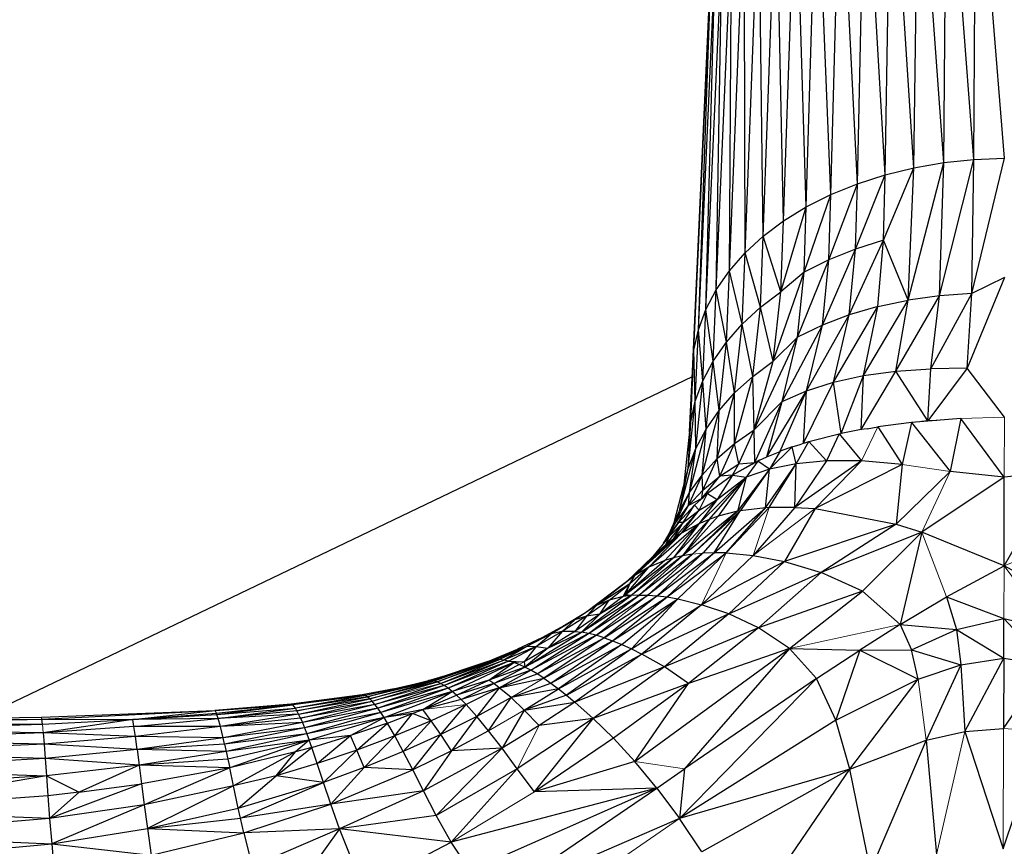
# Paper-space layout '_Back' of a CAD drawing. Header units: millimetres. Extents: x -1300 to 0, y 0 to 650.
# Tile 14 of 94: x -1046 to -995, y 128 to 171. Entities that reach past the tile are written whole.
import ezdxf

# ---------------------------------------------------------------- set-up
doc = ezdxf.new("R2010")
doc.units = ezdxf.units.MM

psp = doc.layouts.new('_Back')

# ---------------------------------------------------------------- linework, layer by layer
at = {"color": 7, "linetype": 'Continuous', "lineweight": 25}
for p, q in [((-999.701, 163.068), (-999.451, 181.472)), ((-998.163, 163.335), (-999.451, 181.472)), ((-998.163, 163.335), (-997.995, 181.724)), ((-996.596, 163.499), (-997.995, 181.724)), ((-996.596, 163.499), (-996.512, 181.879)), ((-995.013, 163.555), (-996.512, 181.879)), ((-1001.196, 162.702), (-1000.865, 181.125)), ((-999.701, 163.068), (-1000.865, 181.125)), ((-1002.632, 162.24), (-1002.224, 180.688)), ((-1001.196, 162.702), (-1002.224, 180.688)), ((-1003.996, 161.688), (-1003.515, 180.165)), ((-1002.632, 162.24), (-1003.515, 180.165)), ((-1005.273, 161.048), (-1004.723, 179.56)), ((-1003.996, 161.688), (-1004.723, 179.56)), ((-1006.448, 160.326), (-1005.834, 178.876)), ((-1005.273, 161.048), (-1005.834, 178.876)), ((-1007.508, 159.525), (-1006.837, 178.119)), ((-1006.448, 160.326), (-1006.837, 178.119)), ((-1008.446, 158.656), (-1007.725, 177.296)), ((-1007.508, 159.525), (-1007.725, 177.296)), ((-1009.256, 157.728), (-1008.491, 176.418)), ((-1008.446, 158.656), (-1008.491, 176.418)), ((-1009.932, 156.751), (-1009.131, 175.493)), ((-1009.256, 157.728), (-1009.131, 175.493)), ((-1010.468, 155.734), (-1009.637, 174.531)), ((-1009.932, 156.751), (-1009.637, 174.531)), ((-1010.857, 154.688), (-1010.006, 173.541)), ((-1010.468, 155.734), (-1010.006, 173.541)), ((-1011.095, 153.622), (-1010.23, 172.532)), ((-1010.857, 154.688), (-1010.23, 172.532)), ((-1011.174, 152.546), (-1010.305, 171.514)), ((-1011.095, 153.622), (-1010.305, 171.514)), ((-1000.009, 156.208), (-998.163, 163.335)), ((-999.701, 163.068), (-998.163, 163.335)), ((-998.38, 156.435), (-996.596, 163.499)), ((-998.38, 156.435), (-998.163, 163.335)), ((-998.163, 163.335), (-996.596, 163.499)), ((-996.708, 156.567), (-995.013, 163.555)), ((-996.708, 156.567), (-996.596, 163.499)), ((-996.596, 163.499), (-995.013, 163.555)), ((-1002.728, 158.851), (-1001.196, 162.702)), ((-1002.632, 162.24), (-1001.196, 162.702)), ((-1001.278, 159.311), (-999.701, 163.068)), ((-1001.278, 159.311), (-1001.196, 162.702)), ((-1001.196, 162.702), (-999.701, 163.068)), ((-1000.009, 156.208), (-999.701, 163.068)), ((-1004.102, 158.298), (-1002.632, 162.24)), ((-1003.996, 161.688), (-1002.632, 162.24)), ((-1002.728, 158.851), (-1002.632, 162.24)), ((-1005.387, 157.658), (-1003.996, 161.688)), ((-1005.273, 161.048), (-1003.996, 161.688)), ((-1004.102, 158.298), (-1003.996, 161.688)), ((-1006.585, 156.653), (-1005.273, 161.048)), ((-1006.448, 160.326), (-1005.273, 161.048)), ((-1005.387, 157.658), (-1005.273, 161.048)), ((-1007.508, 159.525), (-1006.448, 160.326)), ((-1006.585, 156.653), (-1006.448, 160.326)), ((-1008.446, 158.656), (-1007.508, 159.525)), ((-1007.652, 155.851), (-1007.508, 159.525)), ((-1006.585, 156.653), (-1007.508, 159.525)), ((-1003.053, 155.454), (-1001.278, 159.311)), ((-1001.278, 159.311), (-1002.728, 158.851)), ((-1001.573, 155.882), (-1001.278, 159.311)), ((-1000.009, 156.208), (-1001.278, 159.311)), ((-1009.256, 157.728), (-1008.446, 158.656)), ((-1008.595, 154.979), (-1008.446, 158.656)), ((-1007.652, 155.851), (-1008.446, 158.656)), ((-1004.439, 154.927), (-1002.728, 158.851)), ((-1002.728, 158.851), (-1004.102, 158.298)), ((-1003.053, 155.454), (-1002.728, 158.851)), ((-1005.723, 154.308), (-1004.102, 158.298)), ((-1004.102, 158.298), (-1005.387, 157.658)), ((-1004.439, 154.927), (-1004.102, 158.298)), ((-1009.932, 156.751), (-1009.256, 157.728)), ((-1009.41, 154.047), (-1009.256, 157.728)), ((-1008.595, 154.979), (-1009.256, 157.728)), ((-1006.992, 153.051), (-1005.387, 157.658)), ((-1005.387, 157.658), (-1006.585, 156.653)), ((-1005.723, 154.308), (-1005.387, 157.658)), ((-995.014, 157.392), (-996.948, 152.7)), ((-995.014, 157.392), (-996.708, 156.567)), ((-1010.468, 155.734), (-1009.932, 156.751)), ((-1010.09, 153.065), (-1009.932, 156.751)), ((-1009.41, 154.047), (-1009.932, 156.751)), ((-1007.652, 155.851), (-1006.585, 156.653)), ((-1006.992, 153.051), (-1006.585, 156.653)), ((-998.835, 152.655), (-996.708, 156.567)), ((-996.708, 156.567), (-998.38, 156.435)), ((-996.948, 152.7), (-996.708, 156.567)), ((-1002.318, 152.313), (-1000.009, 156.208)), ((-1001.573, 155.882), (-1000.009, 156.208)), ((-1000.636, 152.534), (-998.38, 156.435)), ((-1000.636, 152.534), (-1000.009, 156.208)), ((-998.38, 156.435), (-1000.009, 156.208)), ((-998.835, 152.655), (-998.38, 156.435)), ((-1010.857, 154.688), (-1010.468, 155.734)), ((-1010.628, 152.044), (-1010.468, 155.734)), ((-1010.09, 153.065), (-1010.468, 155.734)), ((-1008.595, 154.979), (-1007.652, 155.851)), ((-1008.049, 152.272), (-1007.652, 155.851)), ((-1006.992, 153.051), (-1007.652, 155.851)), ((-1003.858, 151.974), (-1001.573, 155.882)), ((-1001.573, 155.882), (-1003.053, 155.454)), ((-1002.318, 152.313), (-1001.573, 155.882)), ((-1009.41, 154.047), (-1008.595, 154.979)), ((-1008.984, 151.422), (-1008.595, 154.979)), ((-1008.049, 152.272), (-1008.595, 154.979)), ((-1005.259, 151.522), (-1003.053, 155.454)), ((-1003.053, 155.454), (-1004.439, 154.927)), ((-1003.858, 151.974), (-1003.053, 155.454)), ((-1011.095, 153.622), (-1010.857, 154.688)), ((-1011.02, 150.992), (-1010.857, 154.688)), ((-1010.628, 152.044), (-1010.857, 154.688)), ((-1006.528, 150.968), (-1004.439, 154.927)), ((-1004.439, 154.927), (-1005.723, 154.308)), ((-1005.259, 151.522), (-1004.439, 154.927)), ((-1010.09, 153.065), (-1009.41, 154.047)), ((-1009.792, 150.51), (-1009.41, 154.047)), ((-1008.984, 151.422), (-1009.41, 154.047)), ((-1007.968, 149.506), (-1005.723, 154.308)), ((-1005.723, 154.308), (-1006.992, 153.051)), ((-1006.528, 150.968), (-1005.723, 154.308)), ((-1011.259, 149.92), (-1011.095, 153.622)), ((-1011.174, 152.546), (-1011.095, 153.622)), ((-1011.02, 150.992), (-1011.095, 153.622)), ((-1010.628, 152.044), (-1010.09, 153.065)), ((-1010.466, 149.547), (-1010.09, 153.065)), ((-1009.792, 150.51), (-1010.09, 153.065)), ((-1008.049, 152.272), (-1006.992, 153.051)), ((-1007.968, 149.506), (-1006.992, 153.051)), ((-1011.314, 149.399), (-1011.174, 152.546)), ((-1011.259, 149.92), (-1011.174, 152.546)), ((-1002.439, 149.522), (-1000.636, 152.534)), ((-1002.318, 152.313), (-1000.636, 152.534)), ((-1000.636, 152.534), (-998.835, 152.655)), ((-998.991, 149.973), (-1000.636, 152.534)), ((-996.948, 152.7), (-998.991, 149.973)), ((-998.991, 149.973), (-998.835, 152.655)), ((-996.948, 152.7), (-998.835, 152.655)), ((-995.021, 150.154), (-996.948, 152.7)), ((-1011.187, 152.252), (-1048.063, 134.588)), ((-1011.02, 150.992), (-1010.628, 152.044)), ((-1011, 148.541), (-1010.628, 152.044)), ((-1010.466, 149.547), (-1010.628, 152.044)), ((-1008.988, 148.798), (-1008.049, 152.272)), ((-1008.984, 151.422), (-1008.049, 152.272)), ((-1007.968, 149.506), (-1008.049, 152.272)), ((-1005.428, 148.812), (-1003.858, 151.974)), ((-1005.259, 151.522), (-1003.858, 151.974)), ((-1003.858, 151.974), (-1002.318, 152.313)), ((-1003.464, 149.321), (-1003.858, 151.974)), ((-1003.464, 149.321), (-1002.318, 152.313)), ((-1002.439, 149.522), (-1002.318, 152.313)), ((-1009.891, 148.017), (-1008.984, 151.422)), ((-1009.792, 150.51), (-1008.984, 151.422)), ((-1008.988, 148.798), (-1008.984, 151.422)), ((-1007.321, 148.106), (-1005.259, 151.522)), ((-1006.627, 148.396), (-1005.259, 151.522)), ((-1006.528, 150.968), (-1005.259, 151.522)), ((-1005.428, 148.812), (-1005.259, 151.522)), ((-1011.388, 147.504), (-1011.02, 150.992)), ((-1011.259, 149.92), (-1011.02, 150.992)), ((-1011, 148.541), (-1011.02, 150.992)), ((-1007.968, 149.506), (-1006.528, 150.968)), ((-1007.931, 147.815), (-1006.528, 150.968)), ((-1007.321, 148.106), (-1006.528, 150.968)), ((-1010.671, 147.17), (-1009.792, 150.51)), ((-1010.466, 149.547), (-1009.792, 150.51)), ((-1009.891, 148.017), (-1009.792, 150.51)), ((-1011.599, 146.691), (-1011.259, 149.92)), ((-1011.388, 147.504), (-1011.259, 149.92)), ((-999.825, 149.891), (-1001.568, 149.666)), ((-999.825, 149.891), (-1000.309, 147.715)), ((-997.274, 150.094), (-999.825, 149.891)), ((-999.825, 149.891), (-997.829, 147.353)), ((-998.991, 149.973), (-999.301, 149.933)), ((-998.524, 149.995), (-998.991, 149.973)), ((-998.973, 149.959), (-998.991, 149.973)), ((-997.274, 150.094), (-997.829, 147.353)), ((-995.027, 147.055), (-997.274, 150.094)), ((-1011.321, 146.267), (-1010.466, 149.547)), ((-1011, 148.541), (-1010.466, 149.547)), ((-1010.671, 147.17), (-1010.466, 149.547)), ((-1008.988, 148.798), (-1007.968, 149.506)), ((-1008.764, 147.75), (-1007.968, 149.506)), ((-1007.931, 147.815), (-1007.968, 149.506)), ((-1002.439, 149.522), (-1003.464, 149.321)), ((-1002.132, 149.562), (-1002.439, 149.522)), ((-1002.42, 149.509), (-1002.439, 149.522)), ((-1002.132, 149.562), (-1001.568, 149.666)), ((-1001.568, 149.666), (-1000.309, 147.715)), ((-1005.799, 147.75), (-1005.146, 148.897)), ((-1005.347, 148.833), (-1005.146, 148.897)), ((-1005.146, 148.897), (-1003.576, 149.296)), ((-1005.146, 148.897), (-1004.228, 147.9)), ((-1003.576, 149.296), (-1004.228, 147.9)), ((-1003.576, 149.296), (-1003.513, 149.308)), ((-1003.576, 149.296), (-1002.42, 147.898)), ((-1003.513, 149.308), (-1003.464, 149.321)), ((-1003.459, 149.318), (-1003.464, 149.321)), ((-1011.837, 145.317), (-1011, 148.541)), ((-1011.388, 147.504), (-1011, 148.541)), ((-1011.321, 146.267), (-1011, 148.541)), ((-1009.891, 148.017), (-1008.988, 148.798)), ((-1009.752, 147.104), (-1008.988, 148.798)), ((-1008.764, 147.75), (-1008.988, 148.798)), ((-1007.321, 148.106), (-1006.631, 148.394)), ((-1006.013, 148.621), (-1007.172, 147.466)), ((-1006.628, 148.396), (-1007.172, 147.466)), ((-1006.628, 148.396), (-1006.631, 148.394)), ((-1006.013, 148.621), (-1006.628, 148.396)), ((-1006.013, 148.621), (-1005.594, 148.755)), ((-1005.799, 147.75), (-1006.013, 148.621)), ((-1005.594, 148.755), (-1005.428, 148.812)), ((-1005.428, 148.812), (-1005.347, 148.833)), ((-1005.422, 148.809), (-1005.428, 148.812)), ((-1010.671, 147.17), (-1009.891, 148.017)), ((-1010.626, 146.381), (-1009.891, 148.017)), ((-1009.752, 147.104), (-1009.891, 148.017)), ((-1007.779, 147.892), (-1009.09, 147.155)), ((-1007.779, 147.892), (-1008.379, 147.065)), ((-1007.931, 147.815), (-1007.818, 147.869)), ((-1007.689, 147.931), (-1007.779, 147.892)), ((-1007.172, 147.466), (-1007.779, 147.892)), ((-1007.689, 147.931), (-1007.321, 148.106)), ((-1007.321, 148.106), (-1007.306, 148.099)), ((-1004.228, 147.9), (-1005.861, 145.496)), ((-1002.42, 147.898), (-1005.861, 145.496)), ((-1004.228, 147.9), (-1005.799, 147.75)), ((-1002.42, 147.898), (-1004.818, 145.429)), ((-1002.42, 147.898), (-1004.228, 147.9)), ((-1000.309, 147.715), (-1002.42, 147.898)), ((-1012.114, 144.708), (-1011.388, 147.504)), ((-1011.837, 145.317), (-1011.388, 147.504)), ((-1009.752, 147.104), (-1008.764, 147.75)), ((-1007.931, 147.815), (-1009.09, 147.155)), ((-1009.09, 147.155), (-1008.764, 147.75)), ((-1007.172, 147.466), (-1008.833, 145.291)), ((-1008.764, 147.75), (-1007.931, 147.815)), ((-1007.172, 147.466), (-1008.691, 145.318)), ((-1007.172, 147.466), (-1008.379, 147.065)), ((-1007.38, 145.477), (-1005.799, 147.75)), ((-1007.38, 145.477), (-1007.172, 147.466)), ((-1007.189, 145.488), (-1005.799, 147.75)), ((-1005.799, 147.75), (-1007.172, 147.466)), ((-1005.861, 145.496), (-1005.799, 147.75)), ((-1000.309, 147.715), (-1004.818, 145.429)), ((-1000.309, 147.715), (-1000.616, 144.619)), ((-997.829, 147.353), (-1000.616, 144.619)), ((-995.027, 147.055), (-997.829, 147.353)), ((-995.037, 142.473), (-992.223, 147.355)), ((-992.223, 147.355), (-995.027, 147.055)), ((-1011.38, 145.59), (-1010.671, 147.17)), ((-1011.321, 146.267), (-1010.671, 147.17)), ((-1010.838, 144.643), (-1008.379, 147.065)), ((-1010.691, 145.951), (-1009.752, 147.104)), ((-1010.626, 146.381), (-1010.671, 147.17)), ((-1010.626, 146.381), (-1009.752, 147.104)), ((-1009.09, 147.155), (-1010.392, 146.207)), ((-1010.298, 144.871), (-1008.379, 147.065)), ((-1009.09, 147.155), (-1009.888, 145.897)), ((-1009.888, 145.897), (-1008.379, 147.065)), ((-1008.379, 147.065), (-1009.832, 145.034)), ((-1009.09, 147.155), (-1009.752, 147.104)), ((-1009.09, 147.155), (-1008.379, 147.065)), ((-1008.379, 147.065), (-1008.833, 145.291)), ((-995.027, 147.055), (-999.291, 144.215)), ((-995.037, 142.473), (-995.027, 147.055)), ((-1011.38, 145.59), (-1010.626, 146.381)), ((-1010.691, 145.951), (-1010.626, 146.381)), ((-1012.01, 144.739), (-1011.321, 146.267)), ((-1011.837, 145.317), (-1011.321, 146.267)), ((-1009.888, 145.897), (-1011.739, 144.159)), ((-1011.38, 145.59), (-1011.321, 146.267)), ((-1010.691, 145.951), (-1011.38, 145.59)), ((-1011.064, 145.605), (-1010.392, 146.207)), ((-1009.888, 145.897), (-1010.838, 144.643)), ((-1010.823, 145.346), (-1010.392, 146.207)), ((-1010.823, 145.346), (-1009.888, 145.897)), ((-1010.774, 145.865), (-1010.691, 145.951)), ((-1010.691, 145.951), (-1010.613, 146.009)), ((-1010.691, 145.951), (-1010.682, 145.948)), ((-1010.691, 145.951), (-1010.682, 145.948)), ((-1010.691, 145.951), (-1010.682, 145.948)), ((-1010.392, 146.207), (-1009.888, 145.897)), ((-1012.393, 144.092), (-1011.837, 145.317)), ((-1010.823, 145.346), (-1012.14, 143.893)), ((-1012.01, 144.739), (-1011.38, 145.59)), ((-1012.01, 144.739), (-1011.837, 145.317)), ((-1011.064, 145.605), (-1011.893, 144.711)), ((-1011.893, 144.711), (-1011.38, 145.59)), ((-1011.739, 144.159), (-1010.823, 145.346)), ((-1008.833, 145.291), (-1011.68, 142.991)), ((-1011.656, 144.707), (-1011.064, 145.605)), ((-1011.656, 144.707), (-1010.823, 145.346)), ((-1008.691, 145.318), (-1011.174, 143.074)), ((-1008.833, 145.291), (-1011.174, 143.074)), ((-1010.823, 145.346), (-1011.064, 145.605)), ((-1008.691, 145.318), (-1010.633, 143.128)), ((-1010.052, 143.149), (-1007.38, 145.477)), ((-1010.052, 143.149), (-1008.691, 145.318)), ((-1008.833, 145.291), (-1009.832, 145.034)), ((-1009.427, 143.137), (-1007.189, 145.488)), ((-1009.427, 143.137), (-1007.38, 145.477)), ((-1008.691, 145.318), (-1008.833, 145.291)), ((-1007.38, 145.477), (-1008.691, 145.318)), ((-1005.861, 145.496), (-1008.029, 143.003)), ((-1007.189, 145.488), (-1007.38, 145.477)), ((-1005.861, 145.496), (-1007.189, 145.488)), ((-1004.818, 145.429), (-1006.402, 142.695)), ((-1005.861, 145.496), (-1004.818, 145.429)), ((-1004.818, 145.429), (-1000.616, 144.619)), ((-1010.298, 144.871), (-1012.155, 142.879)), ((-1009.832, 145.034), (-1011.68, 142.991)), ((-1010.298, 144.871), (-1011.68, 142.991)), ((-1010.298, 144.871), (-1010.838, 144.643)), ((-1009.832, 145.034), (-1010.298, 144.871)), ((-1010.838, 144.643), (-1013.428, 142.397)), ((-1010.838, 144.643), (-1012.603, 142.742)), ((-1012.563, 143.807), (-1012.01, 144.739)), ((-1012.563, 143.807), (-1011.895, 144.708)), ((-1011.656, 144.707), (-1012.535, 143.593)), ((-1011.893, 144.711), (-1012.492, 143.851)), ((-1012.375, 143.996), (-1011.893, 144.711)), ((-1012.375, 143.996), (-1011.656, 144.707)), ((-1010.838, 144.643), (-1012.155, 142.879)), ((-1012.14, 143.893), (-1011.656, 144.707)), ((-1011.893, 144.711), (-1012.01, 144.739)), ((-1011.656, 144.707), (-1011.893, 144.711)), ((-1010.838, 144.643), (-1011.739, 144.159)), ((-1000.616, 144.619), (-1006.402, 142.695)), ((-1000.616, 144.619), (-1004.507, 142.13)), ((-1000.616, 144.619), (-999.291, 144.215)), ((-1011.739, 144.159), (-1014.159, 141.963)), ((-1012.14, 143.893), (-1014.159, 141.963)), ((-1013.428, 142.397), (-1011.739, 144.159)), ((-1012.375, 143.996), (-1013.22, 142.953)), ((-1012.662, 143.642), (-1012.563, 143.807)), ((-1012.563, 143.807), (-1012.535, 143.798)), ((-1012.535, 143.593), (-1012.375, 143.996)), ((-1011.739, 144.159), (-1012.14, 143.893)), ((-999.291, 144.215), (-1004.507, 142.13)), ((-999.291, 144.215), (-1002.362, 141.169)), ((-999.291, 144.215), (-1000.411, 139.438)), ((-995.037, 142.473), (-999.291, 144.215)), ((-1012.535, 143.593), (-1014.582, 141.645)), ((-1014.159, 141.963), (-1012.535, 143.593)), ((-1012.535, 143.593), (-1013.22, 142.953)), ((-1012.155, 142.879), (-1014.628, 140.972)), ((-1012.603, 142.742), (-1014.628, 140.972)), ((-1013.22, 142.953), (-1014.59, 141.639)), ((-1011.68, 142.991), (-1014.347, 140.931)), ((-1012.155, 142.879), (-1014.347, 140.931)), ((-1011.174, 143.074), (-1013.923, 140.959)), ((-1011.68, 142.991), (-1013.923, 140.959)), ((-1010.633, 143.128), (-1013.472, 140.957)), ((-1011.174, 143.074), (-1013.472, 140.957)), ((-1012.603, 142.742), (-1013.428, 142.397)), ((-1012.991, 140.925), (-1010.052, 143.149)), ((-1012.991, 140.925), (-1010.633, 143.128)), ((-1012.155, 142.879), (-1012.603, 142.742)), ((-1012.476, 140.861), (-1010.052, 143.149)), ((-1012.476, 140.861), (-1009.427, 143.137)), ((-1011.68, 142.991), (-1012.155, 142.879)), ((-1011.924, 140.763), (-1009.427, 143.137)), ((-1011.174, 143.074), (-1011.68, 142.991)), ((-1010.052, 143.149), (-1010.633, 143.128)), ((-1009.427, 143.137), (-1010.052, 143.149)), ((-1009.427, 143.137), (-1008.029, 143.003)), ((-1008.029, 143.003), (-1006.402, 142.695)), ((-1014.628, 140.972), (-1013.428, 142.397)), ((-1013.428, 142.397), (-1014.411, 141.537)), ((-1013.428, 142.397), (-1014.159, 141.963)), ((-1006.402, 142.695), (-1010.695, 140.456)), ((-1006.402, 142.695), (-1009.289, 139.98)), ((-1006.402, 142.695), (-1004.507, 142.13)), ((-998.015, 140.869), (-995.037, 142.473)), ((-992.069, 140.87), (-995.037, 142.473)), ((-1014.159, 141.963), (-1016.703, 140.046)), ((-1014.159, 141.963), (-1016.139, 140.415)), ((-1014.411, 141.537), (-1014.159, 141.963)), ((-1009.289, 139.98), (-1004.507, 142.13)), ((-1004.507, 142.13), (-1007.744, 139.262)), ((-1002.362, 141.169), (-1004.507, 142.13)), ((-1014.411, 141.537), (-1016.139, 140.415)), ((-1015.486, 140.694), (-1014.411, 141.537)), ((-1014.748, 140.877), (-1014.411, 141.537)), ((-1014.628, 140.972), (-1014.411, 141.537)), ((-1016.916, 139.039), (-1013.923, 140.959)), ((-1016.916, 139.039), (-1014.347, 140.931)), ((-1015.486, 140.694), (-1016.651, 139.871)), ((-1016.548, 138.974), (-1013.923, 140.959)), ((-1016.548, 138.974), (-1013.472, 140.957)), ((-1016.158, 138.88), (-1012.991, 140.925)), ((-1015.486, 140.694), (-1016.139, 140.415)), ((-1014.347, 140.931), (-1015.96, 139.967)), ((-1014.748, 140.877), (-1015.96, 139.967)), ((-1015.96, 139.967), (-1015.486, 140.694)), ((-1012.991, 140.925), (-1015.743, 138.754)), ((-1015.743, 138.754), (-1012.476, 140.861)), ((-1014.748, 140.877), (-1015.486, 140.694)), ((-1015.302, 138.596), (-1012.476, 140.861)), ((-1015.302, 138.596), (-1011.924, 140.763)), ((-1014.831, 138.403), (-1011.924, 140.763)), ((-1014.628, 140.972), (-1014.748, 140.877)), ((-1014.347, 140.931), (-1014.748, 140.877)), ((-1014.347, 140.931), (-1014.628, 140.972)), ((-1013.923, 140.959), (-1014.347, 140.931)), ((-1011.924, 140.763), (-1014.329, 138.175)), ((-1013.923, 140.959), (-1013.472, 140.957)), ((-1013.472, 140.957), (-1012.991, 140.925)), ((-1012.991, 140.925), (-1012.476, 140.861)), ((-1012.476, 140.861), (-1011.924, 140.763)), ((-1011.924, 140.763), (-1010.695, 140.456)), ((-1002.362, 141.169), (-1007.744, 139.262)), ((-1006.148, 138.202), (-1002.362, 141.169)), ((-1002.362, 141.169), (-1000.411, 139.438)), ((-1000.411, 139.438), (-998.015, 140.869)), ((-998.015, 140.869), (-997.499, 139.173)), ((-998.015, 140.869), (-995.045, 139.75)), ((-1016.139, 140.415), (-1017.262, 139.676)), ((-1016.139, 140.415), (-1016.703, 140.046)), ((-1016.139, 140.415), (-1016.651, 139.871)), ((-1014.329, 138.175), (-1010.695, 140.456)), ((-1010.695, 140.456), (-1013.793, 137.909)), ((-1009.289, 139.98), (-1010.695, 140.456)), ((-1017.262, 139.676), (-1018.474, 138.962)), ((-1016.651, 139.871), (-1017.906, 139.07)), ((-1017.262, 139.676), (-1017.906, 139.07)), ((-1016.703, 140.046), (-1017.79, 139.387)), ((-1017.262, 139.676), (-1017.79, 139.387)), ((-1015.96, 139.967), (-1017.264, 139.076)), ((-1016.651, 139.871), (-1017.264, 139.076)), ((-1016.703, 140.046), (-1017.262, 139.676)), ((-1016.651, 139.871), (-1017.262, 139.676)), ((-1016.916, 139.039), (-1015.96, 139.967)), ((-1015.96, 139.967), (-1016.651, 139.871)), ((-1009.289, 139.98), (-1013.793, 137.909)), ((-1009.289, 139.98), (-1012.623, 137.253)), ((-1007.744, 139.262), (-1009.289, 139.98)), ((-997.499, 139.173), (-995.045, 139.75)), ((-995.05, 137.689), (-995.045, 139.75)), ((-995.045, 139.75), (-992.824, 137.354)), ((-995.045, 139.75), (-992.593, 139.174)), ((-1017.79, 139.387), (-1018.964, 138.755)), ((-1017.79, 139.387), (-1018.474, 138.962)), ((-1007.744, 139.262), (-1012.623, 137.253)), ((-1007.744, 139.262), (-1011.371, 136.389)), ((-1006.148, 138.202), (-1007.744, 139.262)), ((-1000.411, 139.438), (-1002.505, 138.112)), ((-1000.411, 139.438), (-999.831, 138.122)), ((-1000.411, 139.438), (-997.499, 139.173)), ((-999.831, 138.122), (-997.499, 139.173)), ((-997.499, 139.173), (-997.279, 137.354)), ((-997.499, 139.173), (-995.05, 137.689)), ((-1018.964, 138.755), (-1020.227, 138.152)), ((-1019.85, 137.235), (-1016.916, 139.039)), ((-1016.548, 138.974), (-1019.85, 137.235)), ((-1018.474, 138.962), (-1019.774, 138.275)), ((-1018.964, 138.755), (-1019.774, 138.275)), ((-1019.54, 137.074), (-1016.548, 138.974)), ((-1016.158, 138.88), (-1019.54, 137.074)), ((-1017.906, 139.07), (-1019.251, 138.295)), ((-1019.251, 138.295), (-1018.474, 138.962)), ((-1019.213, 136.882), (-1016.158, 138.88)), ((-1019.213, 136.882), (-1015.743, 138.754)), ((-1018.474, 138.962), (-1018.964, 138.755)), ((-1015.743, 138.754), (-1018.866, 136.658)), ((-1017.264, 139.076), (-1018.659, 138.208)), ((-1017.906, 139.07), (-1018.659, 138.208)), ((-1018.659, 138.208), (-1016.916, 139.039)), ((-1017.906, 139.07), (-1018.474, 138.962)), ((-1017.264, 139.076), (-1017.906, 139.07)), ((-1017.264, 139.076), (-1016.916, 139.039)), ((-1016.548, 138.974), (-1016.916, 139.039)), ((-1016.158, 138.88), (-1016.548, 138.974)), ((-1015.743, 138.754), (-1016.158, 138.88)), ((-1015.743, 138.754), (-1015.302, 138.596)), ((-1021.758, 137.52), (-1020.227, 138.152)), ((-1021.577, 137.579), (-1020.227, 138.152)), ((-1019.774, 138.275), (-1021.379, 137.611)), ((-1021.379, 137.611), (-1020.227, 138.152)), ((-1019.774, 138.275), (-1021.164, 137.617)), ((-1019.251, 138.295), (-1020.932, 137.595)), ((-1019.774, 138.275), (-1020.932, 137.595)), ((-1020.685, 137.547), (-1019.251, 138.295)), ((-1020.227, 138.152), (-1019.774, 138.275)), ((-1019.251, 138.295), (-1019.878, 137.511)), ((-1018.659, 138.208), (-1019.878, 137.511)), ((-1018.659, 138.208), (-1019.85, 137.235)), ((-1019.251, 138.295), (-1019.774, 138.275)), ((-1019.251, 138.295), (-1018.659, 138.208)), ((-1018.866, 136.658), (-1015.302, 138.596)), ((-1018.498, 136.401), (-1015.302, 138.596)), ((-1018.498, 136.401), (-1014.831, 138.403)), ((-1014.831, 138.403), (-1018.108, 136.109)), ((-1018.108, 136.109), (-1014.329, 138.175)), ((-1014.329, 138.175), (-1017.695, 135.781)), ((-1015.302, 138.596), (-1014.831, 138.403)), ((-1014.831, 138.403), (-1014.329, 138.175)), ((-1014.329, 138.175), (-1013.793, 137.909)), ((-1014.157, 132.355), (-1006.148, 138.202)), ((-1006.148, 138.202), (-1011.58, 131.962)), ((-1006.148, 138.202), (-1011.371, 136.389)), ((-1006.148, 138.202), (-1004.744, 136.641)), ((-1006.148, 138.202), (-1002.505, 138.112)), ((-1017.695, 135.781), (-1013.793, 137.909)), ((-1013.793, 137.909), (-1017.256, 135.415)), ((-1012.623, 137.253), (-1013.793, 137.909)), ((-1004.744, 136.641), (-1002.505, 138.112)), ((-1002.505, 138.112), (-1003.739, 134.481)), ((-1002.505, 138.112), (-999.831, 138.122)), ((-1002.505, 138.112), (-999.48, 136.607)), ((-999.48, 136.607), (-999.831, 138.122)), ((-999.831, 138.122), (-997.279, 137.354)), ((-997.279, 137.354), (-995.05, 137.689)), ((-997.067, 133.896), (-995.05, 137.689)), ((-995.05, 137.689), (-995.061, 134.056)), ((-995.05, 137.689), (-992.824, 137.354)), ((-1024.692, 136.546), (-1021.577, 137.579)), ((-1021.758, 137.52), (-1024.692, 136.546)), ((-1021.379, 137.611), (-1024.545, 136.524)), ((-1024.545, 136.524), (-1021.577, 137.579)), ((-1021.164, 137.617), (-1024.383, 136.473)), ((-1024.383, 136.473), (-1021.379, 137.611)), ((-1024.208, 136.392), (-1021.164, 137.617)), ((-1024.208, 136.392), (-1020.932, 137.595)), ((-1020.932, 137.595), (-1024.02, 136.283)), ((-1020.685, 137.547), (-1024.02, 136.283)), ((-1020.685, 137.547), (-1023.818, 136.144)), ((-1020.422, 137.471), (-1023.818, 136.144)), ((-1023.604, 135.976), (-1020.422, 137.471)), ((-1021.758, 137.52), (-1021.577, 137.579)), ((-1021.717, 136.556), (-1020.422, 137.471)), ((-1021.717, 136.556), (-1020.143, 137.367)), ((-1019.85, 137.235), (-1021.717, 136.556)), ((-1021.379, 137.611), (-1021.577, 137.579)), ((-1021.451, 136.376), (-1019.85, 137.235)), ((-1021.164, 137.617), (-1021.379, 137.611)), ((-1020.932, 137.595), (-1021.164, 137.617)), ((-1020.685, 137.547), (-1020.932, 137.595)), ((-1020.422, 137.471), (-1020.685, 137.547)), ((-1020.685, 137.547), (-1019.878, 137.511)), ((-1019.878, 137.511), (-1020.422, 137.471)), ((-1020.143, 137.367), (-1020.422, 137.471)), ((-1019.85, 137.235), (-1020.143, 137.367)), ((-1019.878, 137.511), (-1019.85, 137.235)), ((-1019.54, 137.074), (-1019.85, 137.235)), ((-1012.623, 137.253), (-1017.256, 135.415)), ((-1012.623, 137.253), (-1016.302, 134.565)), ((-1011.371, 136.389), (-1012.623, 137.253)), ((-999.48, 136.607), (-997.279, 137.354)), ((-997.279, 137.354), (-999.068, 133.454)), ((-997.279, 137.354), (-997.067, 133.896)), ((-995.061, 134.056), (-992.824, 137.354)), ((-1024.826, 136.54), (-1023.948, 136.793)), ((-1019.54, 137.074), (-1021.451, 136.376)), ((-1021.17, 136.167), (-1019.54, 137.074)), ((-1021.17, 136.167), (-1019.213, 136.882)), ((-1021.17, 136.167), (-1018.866, 136.658)), ((-1019.213, 136.882), (-1019.54, 137.074)), ((-1018.866, 136.658), (-1019.213, 136.882)), ((-1018.866, 136.658), (-1018.498, 136.401)), ((-1004.744, 136.641), (-1011.839, 129.396)), ((-1004.744, 136.641), (-1011.58, 131.962)), ((-1003.739, 134.481), (-1004.744, 136.641)), ((-1003.739, 134.481), (-999.48, 136.607)), ((-1003.029, 131.95), (-999.48, 136.607)), ((-1026.61, 136.108), (-1028.263, 135.805)), ((-1026.412, 136.137), (-1028.089, 135.764)), ((-1026.61, 136.108), (-1028.089, 135.764)), ((-1024.692, 136.546), (-1027.985, 135.696)), ((-1024.545, 136.524), (-1027.985, 135.696)), ((-1027.985, 135.696), (-1026.412, 136.137)), ((-1027.869, 135.596), (-1024.545, 136.524)), ((-1024.383, 136.473), (-1027.869, 135.596)), ((-1027.743, 135.465), (-1024.383, 136.473)), ((-1027.607, 135.302), (-1024.208, 136.392)), ((-1024.02, 136.283), (-1027.607, 135.302)), ((-1024.02, 136.283), (-1027.459, 135.108)), ((-1023.818, 136.144), (-1027.459, 135.108)), ((-1023.818, 136.144), (-1027.302, 134.883)), ((-1026.61, 136.108), (-1026.094, 136.217)), ((-1026.61, 136.108), (-1026.412, 136.137)), ((-1024.692, 136.546), (-1026.412, 136.137)), ((-1026.412, 136.137), (-1024.826, 136.54)), ((-1024.692, 136.546), (-1024.826, 136.54)), ((-1024.545, 136.524), (-1024.692, 136.546)), ((-1024.383, 136.473), (-1024.545, 136.524)), ((-1024.208, 136.392), (-1024.383, 136.473)), ((-1024.02, 136.283), (-1024.208, 136.392)), ((-1023.818, 136.144), (-1024.02, 136.283)), ((-1023.604, 135.976), (-1023.818, 136.144)), ((-1021.717, 136.556), (-1023.604, 135.976)), ((-1023.378, 135.779), (-1021.717, 136.556)), ((-1021.451, 136.376), (-1023.378, 135.779)), ((-1023.139, 135.552), (-1021.451, 136.376)), ((-1021.17, 136.167), (-1023.139, 135.552)), ((-1021.17, 136.167), (-1022.887, 135.294)), ((-1021.17, 136.167), (-1022.338, 134.681)), ((-1021.451, 136.376), (-1021.717, 136.556)), ((-1021.17, 136.167), (-1021.451, 136.376)), ((-1020.559, 135.652), (-1021.17, 136.167)), ((-1020.559, 135.652), (-1018.498, 136.401)), ((-1018.108, 136.109), (-1020.559, 135.652)), ((-1019.874, 135.002), (-1018.108, 136.109)), ((-1018.498, 136.401), (-1018.108, 136.109)), ((-1018.108, 136.109), (-1017.695, 135.781)), ((-1011.371, 136.389), (-1016.302, 134.565)), ((-1011.371, 136.389), (-1015.261, 133.549)), ((-1014.157, 132.355), (-1011.371, 136.389)), ((-1028.263, 135.805), (-1031.941, 135.308)), ((-1028.263, 135.805), (-1031.847, 135.279)), ((-1028.089, 135.764), (-1031.847, 135.279)), ((-1028.089, 135.764), (-1031.717, 135.109)), ((-1027.985, 135.696), (-1031.717, 135.109)), ((-1031.64, 134.973), (-1027.985, 135.696)), ((-1027.869, 135.596), (-1031.64, 134.973)), ((-1031.554, 134.802), (-1027.869, 135.596)), ((-1028.089, 135.764), (-1028.263, 135.805)), ((-1027.985, 135.696), (-1028.089, 135.764)), ((-1027.869, 135.596), (-1027.985, 135.696)), ((-1027.743, 135.465), (-1027.869, 135.596)), ((-1023.604, 135.976), (-1027.302, 134.883)), ((-1027.135, 134.627), (-1023.604, 135.976)), ((-1025.125, 135.039), (-1023.604, 135.976)), ((-1025.125, 135.039), (-1023.378, 135.779)), ((-1023.378, 135.779), (-1023.604, 135.976)), ((-1023.139, 135.552), (-1023.378, 135.779)), ((-1020.559, 135.652), (-1022.338, 134.681)), ((-1021.721, 133.93), (-1020.559, 135.652)), ((-1019.874, 135.002), (-1020.559, 135.652)), ((-1017.695, 135.781), (-1019.874, 135.002)), ((-1017.695, 135.781), (-1017.256, 135.415)), ((-1031.941, 135.308), (-1035.897, 134.991)), ((-1035.874, 134.983), (-1031.941, 135.308)), ((-1035.874, 134.983), (-1031.847, 135.279)), ((-1035.808, 134.853), (-1031.847, 135.279)), ((-1035.784, 134.786), (-1031.847, 135.279)), ((-1035.784, 134.786), (-1031.717, 135.109)), ((-1035.717, 134.574), (-1031.717, 135.109)), ((-1031.847, 135.279), (-1031.941, 135.308)), ((-1031.717, 135.109), (-1031.847, 135.279)), ((-1031.64, 134.973), (-1031.717, 135.109)), ((-1031.554, 134.802), (-1027.743, 135.465)), ((-1031.46, 134.598), (-1027.743, 135.465)), ((-1027.607, 135.302), (-1031.46, 134.598)), ((-1027.607, 135.302), (-1031.359, 134.36)), ((-1027.459, 135.108), (-1031.359, 134.36)), ((-1027.459, 135.108), (-1031.249, 134.089)), ((-1027.607, 135.302), (-1027.743, 135.465)), ((-1027.459, 135.108), (-1027.607, 135.302)), ((-1027.302, 134.883), (-1027.459, 135.108)), ((-1023.139, 135.552), (-1025.125, 135.039)), ((-1022.887, 135.294), (-1024.688, 134.461)), ((-1024.199, 133.752), (-1022.887, 135.294)), ((-1022.887, 135.294), (-1023.139, 135.552)), ((-1022.338, 134.681), (-1022.887, 135.294)), ((-1019.874, 135.002), (-1017.256, 135.415)), ((-1017.256, 135.415), (-1019.104, 134.205)), ((-1016.302, 134.565), (-1017.256, 135.415)), ((-1054.999, 134.475), (-1044.864, 134.64)), ((-1044.864, 134.64), (-1035.897, 134.991)), ((-1044.864, 134.64), (-1035.874, 134.983)), ((-1044.847, 134.54), (-1044.864, 134.64)), ((-1044.847, 134.54), (-1035.874, 134.983)), ((-1040.145, 134.521), (-1035.874, 134.983)), ((-1040.145, 134.521), (-1035.808, 134.853)), ((-1040.145, 134.521), (-1035.784, 134.786)), ((-1035.717, 134.574), (-1040.145, 134.521)), ((-1040.084, 134.155), (-1035.717, 134.574)), ((-1035.874, 134.983), (-1035.897, 134.991)), ((-1035.808, 134.853), (-1035.874, 134.983)), ((-1035.784, 134.786), (-1035.808, 134.853)), ((-1035.717, 134.574), (-1035.784, 134.786)), ((-1031.64, 134.973), (-1035.717, 134.574)), ((-1031.554, 134.802), (-1035.717, 134.574)), ((-1035.607, 134.167), (-1035.717, 134.574)), ((-1031.554, 134.802), (-1035.607, 134.167)), ((-1031.46, 134.598), (-1035.607, 134.167)), ((-1031.554, 134.802), (-1031.64, 134.973)), ((-1031.46, 134.598), (-1031.554, 134.802)), ((-1031.46, 134.598), (-1031.359, 134.36)), ((-1027.302, 134.883), (-1031.249, 134.089)), ((-1027.302, 134.883), (-1031.132, 133.785)), ((-1027.135, 134.627), (-1031.132, 133.785)), ((-1027.135, 134.627), (-1031.008, 133.448)), ((-1028.875, 133.686), (-1027.135, 134.627)), ((-1027.135, 134.627), (-1027.302, 134.883)), ((-1025.125, 135.039), (-1027.135, 134.627)), ((-1025.664, 134.825), (-1027.135, 134.627)), ((-1026.958, 134.34), (-1027.135, 134.627)), ((-1026.958, 134.34), (-1025.664, 134.825)), ((-1026.574, 133.672), (-1025.664, 134.825)), ((-1025.664, 134.825), (-1025.125, 135.039)), ((-1024.688, 134.461), (-1025.664, 134.825)), ((-1024.688, 134.461), (-1025.125, 135.039)), ((-1022.338, 134.681), (-1024.199, 133.752)), ((-1022.338, 134.681), (-1023.647, 132.902)), ((-1021.721, 133.93), (-1022.338, 134.681)), ((-1019.874, 135.002), (-1021.027, 133.03)), ((-1016.302, 134.565), (-1020.243, 131.975)), ((-1019.104, 134.205), (-1019.874, 135.002)), ((-1019.352, 130.786), (-1016.302, 134.565)), ((-1016.302, 134.565), (-1019.104, 134.205)), ((-1015.261, 133.549), (-1016.302, 134.565)), ((-1054.999, 134.475), (-1044.847, 134.54)), ((-1054.994, 134.313), (-1044.847, 134.54)), ((-1054.994, 134.313), (-1044.819, 134.272)), ((-1054.985, 133.973), (-1044.819, 134.272)), ((-1044.819, 134.272), (-1044.847, 134.54)), ((-1044.847, 134.54), (-1040.145, 134.521)), ((-1044.819, 134.272), (-1040.145, 134.521)), ((-1040.145, 134.521), (-1044.781, 133.84)), ((-1040.084, 134.155), (-1044.781, 133.84)), ((-1040.084, 134.155), (-1040.145, 134.521)), ((-1035.607, 134.167), (-1040.084, 134.155)), ((-1040.007, 133.634), (-1040.084, 134.155)), ((-1035.607, 134.167), (-1040.007, 133.634)), ((-1031.359, 134.36), (-1035.607, 134.167)), ((-1035.464, 133.578), (-1035.607, 134.167)), ((-1031.359, 134.36), (-1035.464, 133.578)), ((-1031.249, 134.089), (-1035.464, 133.578)), ((-1031.249, 134.089), (-1035.388, 133.247)), ((-1031.359, 134.36), (-1031.249, 134.089)), ((-1031.249, 134.089), (-1031.132, 133.785)), ((-1026.958, 134.34), (-1028.875, 133.686)), ((-1028.542, 132.931), (-1026.958, 134.34)), ((-1026.574, 133.672), (-1026.958, 134.34)), ((-1024.688, 134.461), (-1026.574, 133.672)), ((-1026.142, 132.87), (-1024.688, 134.461)), ((-1024.199, 133.752), (-1024.688, 134.461)), ((-1019.104, 134.205), (-1021.027, 133.03)), ((-1003.739, 134.481), (-1011.839, 129.396)), ((-1003.029, 131.95), (-1003.739, 134.481)), ((-997.067, 133.896), (-995.061, 134.056)), ((-1044.781, 133.84), (-1054.985, 133.973)), ((-1044.781, 133.84), (-1054.974, 133.463)), ((-1044.781, 133.84), (-1044.732, 133.249)), ((-1040.007, 133.634), (-1044.781, 133.84)), ((-1040.007, 133.634), (-1044.732, 133.249)), ((-1039.915, 132.965), (-1040.007, 133.634)), ((-1035.464, 133.578), (-1040.007, 133.634)), ((-1035.464, 133.578), (-1039.915, 132.965)), ((-1035.388, 133.247), (-1035.464, 133.578)), ((-1031.132, 133.785), (-1035.388, 133.247)), ((-1031.132, 133.785), (-1035.304, 132.87)), ((-1031.132, 133.785), (-1031.008, 133.448)), ((-1028.875, 133.686), (-1031.008, 133.448)), ((-1030.876, 133.08), (-1028.875, 133.686)), ((-1030.59, 132.244), (-1028.875, 133.686)), ((-1028.542, 132.931), (-1028.875, 133.686)), ((-1026.574, 133.672), (-1028.542, 132.931)), ((-1028.163, 132.041), (-1026.574, 133.672)), ((-1026.142, 132.87), (-1026.574, 133.672)), ((-1024.199, 133.752), (-1026.142, 132.87)), ((-1025.65, 131.924), (-1024.199, 133.752)), ((-1023.647, 132.902), (-1024.199, 133.752)), ((-1021.721, 133.93), (-1023.647, 132.902)), ((-1021.027, 133.03), (-1021.721, 133.93)), ((-1015.261, 133.549), (-1019.352, 130.786)), ((-1014.157, 132.355), (-1015.261, 133.549)), ((-999.068, 133.454), (-997.067, 133.896)), ((-997.067, 133.896), (-995.078, 127.838)), ((-995.078, 127.838), (-993.055, 133.896)), ((-1044.732, 133.249), (-1054.974, 133.463)), ((-1044.732, 133.249), (-1054.959, 132.788)), ((-1044.732, 133.249), (-1044.674, 132.505)), ((-1039.915, 132.965), (-1044.732, 133.249)), ((-1035.388, 133.247), (-1039.915, 132.965)), ((-1035.388, 133.247), (-1035.304, 132.87)), ((-1031.008, 133.448), (-1035.304, 132.87)), ((-1031.008, 133.448), (-1035.216, 132.465)), ((-1031.008, 133.448), (-1035.124, 132.026)), ((-1032.717, 131.614), (-1030.876, 133.08)), ((-1031.008, 133.448), (-1031.713, 132.848)), ((-1030.876, 133.08), (-1031.713, 132.848)), ((-1030.876, 133.08), (-1031.008, 133.448)), ((-1030.59, 132.244), (-1030.876, 133.08)), ((-1003.029, 131.95), (-999.068, 133.454)), ((-999.068, 133.454), (-1001.952, 126.713)), ((-999.068, 133.454), (-998.536, 127.537)), ((-1044.674, 132.505), (-1054.959, 132.788)), ((-1039.915, 132.965), (-1044.674, 132.505)), ((-1039.915, 132.965), (-1039.808, 132.152)), ((-1035.304, 132.87), (-1039.915, 132.965)), ((-1035.304, 132.87), (-1039.808, 132.152)), ((-1035.304, 132.87), (-1035.216, 132.465)), ((-1031.713, 132.848), (-1035.124, 132.026)), ((-1031.713, 132.848), (-1034.931, 131.095)), ((-1032.717, 131.614), (-1031.713, 132.848)), ((-1028.542, 132.931), (-1030.59, 132.244)), ((-1030.262, 131.27), (-1028.542, 132.931)), ((-1028.163, 132.041), (-1028.542, 132.931)), ((-1026.142, 132.87), (-1028.163, 132.041)), ((-1025.65, 131.924), (-1026.142, 132.87)), ((-1023.647, 132.902), (-1025.65, 131.924)), ((-1021.027, 133.03), (-1025.088, 130.823)), ((-1023.647, 132.902), (-1025.088, 130.823)), ((-1024.439, 129.563), (-1021.027, 133.03)), ((-1021.027, 133.03), (-1023.647, 132.902)), ((-1020.243, 131.975), (-1021.027, 133.03)), ((-1044.674, 132.505), (-1054.942, 131.953)), ((-1044.674, 132.505), (-1044.607, 131.612)), ((-1039.808, 132.152), (-1044.674, 132.505)), ((-1039.808, 132.152), (-1044.607, 131.612)), ((-1039.808, 132.152), (-1042.92, 130.757)), ((-1035.216, 132.465), (-1039.808, 132.152)), ((-1039.808, 132.152), (-1039.687, 131.197)), ((-1035.124, 132.026), (-1039.808, 132.152)), ((-1035.124, 132.026), (-1039.687, 131.197)), ((-1035.124, 132.026), (-1039.55, 130.106)), ((-1035.216, 132.465), (-1035.124, 132.026)), ((-1034.931, 131.095), (-1035.124, 132.026)), ((-1030.59, 132.244), (-1032.717, 131.614)), ((-1030.262, 131.27), (-1030.59, 132.244)), ((-1028.163, 132.041), (-1030.262, 131.27)), ((-1029.88, 130.147), (-1028.163, 132.041)), ((-1025.65, 131.924), (-1028.163, 132.041)), ((-1014.157, 132.355), (-1019.352, 130.786)), ((-1013.008, 130.971), (-1014.157, 132.355)), ((-1054.942, 131.953), (-1044.607, 131.612)), ((-1044.607, 131.612), (-1054.922, 130.965)), ((-1044.607, 131.612), (-1054.9, 129.83)), ((-1044.607, 131.612), (-1044.53, 130.575)), ((-1044.607, 131.612), (-1042.92, 130.757)), ((-1032.717, 131.614), (-1034.931, 131.095)), ((-1034.684, 129.927), (-1032.717, 131.614)), ((-1030.262, 131.27), (-1032.717, 131.614)), ((-1029.88, 130.147), (-1025.65, 131.924)), ((-1025.088, 130.823), (-1025.65, 131.924)), ((-1020.243, 131.975), (-1024.439, 129.563)), ((-1023.659, 128.173), (-1020.243, 131.975)), ((-1019.352, 130.786), (-1020.243, 131.975)), ((-1013.008, 130.971), (-1011.58, 131.962)), ((-1011.58, 131.962), (-1011.839, 129.396)), ((-1003.029, 131.95), (-1011.839, 129.396)), ((-1003.029, 131.95), (-1010.677, 127.67)), ((-1008.492, 123.958), (-1003.029, 131.95)), ((-1001.952, 126.713), (-1003.029, 131.95)), ((-1039.687, 131.197), (-1044.444, 129.399)), ((-1042.92, 130.757), (-1039.687, 131.197)), ((-1039.687, 131.197), (-1039.55, 130.106)), ((-1034.931, 131.095), (-1039.55, 130.106)), ((-1034.931, 131.095), (-1039.387, 128.875)), ((-1034.684, 129.927), (-1034.931, 131.095)), ((-1034.684, 129.927), (-1030.262, 131.27)), ((-1034.57, 129.414), (-1030.262, 131.27)), ((-1029.88, 130.147), (-1030.262, 131.27)), ((-1044.53, 130.575), (-1054.9, 129.83)), ((-1042.92, 130.757), (-1044.53, 130.575)), ((-1044.53, 130.575), (-1044.444, 129.399)), ((-1042.92, 130.757), (-1044.444, 129.399)), ((-1025.088, 130.823), (-1029.88, 130.147)), ((-1025.088, 130.823), (-1029.431, 128.866)), ((-1024.439, 129.563), (-1025.088, 130.823)), ((-1013.008, 130.971), (-1023.659, 128.173)), ((-1013.008, 130.971), (-1022.685, 126.705)), ((-1021.394, 125.278), (-1013.008, 130.971)), ((-1013.008, 130.971), (-1019.352, 130.786)), ((-1013.008, 130.971), (-1011.839, 129.396)), ((-1039.55, 130.106), (-1044.444, 129.399)), ((-1039.55, 130.106), (-1044.339, 128.086)), ((-1039.55, 130.106), (-1039.387, 128.875)), ((-1029.88, 130.147), (-1034.57, 129.414)), ((-1034.398, 128.659), (-1029.88, 130.147)), ((-1029.431, 128.866), (-1029.88, 130.147)), ((-1044.444, 129.399), (-1054.9, 129.83)), ((-1039.387, 128.875), (-1034.684, 129.927)), ((-1034.57, 129.414), (-1034.684, 129.927)), ((-1024.439, 129.563), (-1029.431, 128.866)), ((-1023.659, 128.173), (-1024.439, 129.563)), ((-1044.444, 129.399), (-1054.874, 128.554)), ((-1044.444, 129.399), (-1044.339, 128.086)), ((-1039.387, 128.875), (-1034.57, 129.414)), ((-1034.398, 128.659), (-1034.57, 129.414)), ((-1011.839, 129.396), (-1021.394, 125.278)), ((-1010.677, 127.67), (-1011.839, 129.396)), ((-1054.874, 128.554), (-1044.339, 128.086)), ((-1044.339, 128.086), (-1039.387, 128.875)), ((-1039.387, 128.875), (-1039.183, 127.499)), ((-1039.387, 128.875), (-1034.398, 128.659)), ((-1039.183, 127.499), (-1034.398, 128.659)), ((-1029.431, 128.866), (-1034.398, 128.659)), ((-1034.398, 128.659), (-1033.969, 126.925)), ((-1029.431, 128.866), (-1033.969, 126.925)), ((-1029.431, 128.866), (-1033.065, 123.856)), ((-1028.218, 125.808), (-1029.431, 128.866)), ((-1023.659, 128.173), (-1029.431, 128.866)), ((-1054.842, 127.148), (-1044.339, 128.086)), ((-1044.339, 128.086), (-1044.204, 126.637)), ((-1044.339, 128.086), (-1039.183, 127.499)), ((-1028.218, 125.808), (-1023.659, 128.173)), ((-1022.685, 126.705), (-1023.659, 128.173))]:
    psp.add_line(p, q, dxfattribs=at)
at = {"color": 142, "linetype": 'Continuous', "lineweight": 18, "true_color": 0x0080c0}
for p, q in [((-995.021, 150.154), (-997.274, 150.094)), ((-995.021, 150.154), (-995.027, 147.055)), ((-1001.568, 149.666), (-1002.42, 147.898)), ((-1007.931, 147.815), (-1007.922, 147.811)), ((-997.829, 147.353), (-1000.309, 147.715)), ((-997.829, 147.353), (-999.291, 144.215)), ((-1007.189, 145.488), (-1008.029, 143.003)), ((-1004.818, 145.429), (-1008.029, 143.003)), ((-1012.14, 143.893), (-1012.535, 143.593)), ((-999.291, 144.215), (-998.015, 140.869)), ((-995.037, 142.473), (-990.775, 144.217)), ((-1010.633, 143.128), (-1011.174, 143.074)), ((-1010.695, 140.456), (-1009.427, 143.137)), ((-1008.029, 143.003), (-1010.695, 140.456)), ((-995.045, 139.75), (-995.037, 142.473)), ((-992.593, 139.174), (-995.037, 142.473)), ((-1016.158, 138.88), (-1013.472, 140.957)), ((-1006.148, 138.202), (-1000.411, 139.438)), ((-1019.878, 137.511), (-1020.143, 137.367)), ((-1018.866, 136.658), (-1020.559, 135.652)), ((-999.48, 136.607), (-999.068, 133.454)), ((-1027.743, 135.465), (-1024.208, 136.392)), ((-1022.887, 135.294), (-1025.125, 135.039)), ((-1019.874, 135.002), (-1021.721, 133.93)), ((-1044.819, 134.272), (-1044.781, 133.84)), ((-1020.243, 131.975), (-1019.104, 134.205)), ((-995.061, 134.056), (-995.078, 127.838)), ((-995.061, 134.056), (-993.055, 133.896)), ((-998.536, 127.537), (-997.067, 133.896)), ((-1014.157, 132.355), (-1011.58, 131.962)), ((-1019.352, 130.786), (-1023.659, 128.173)), ((-1019.716, 123.994), (-1011.839, 129.396))]:
    psp.add_line(p, q, dxfattribs=at)

doc.saveas('drawing.dxf')
